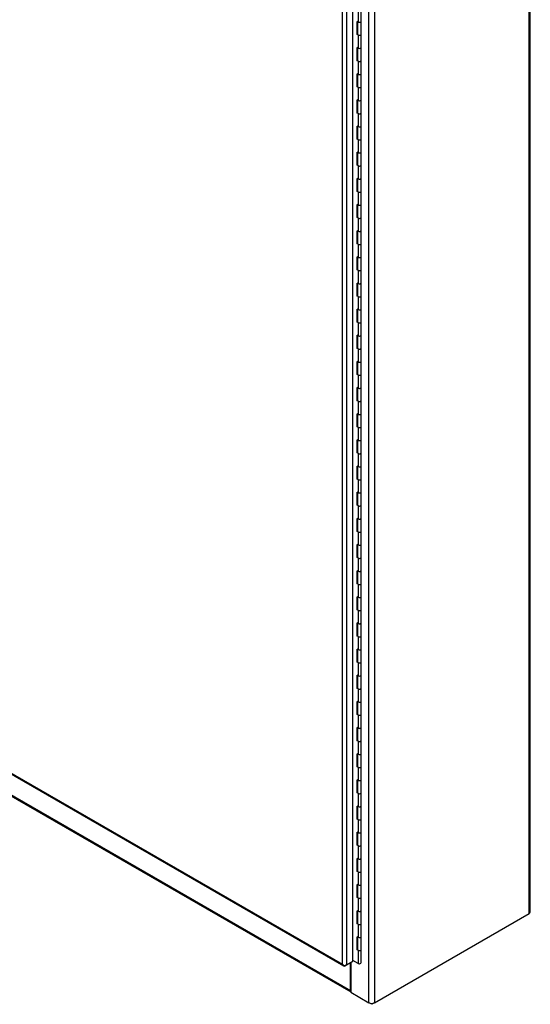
# Model space of a CAD drawing. Header units: inches. Extents: x 2 to 538, y -2 to 358.
# Tile 33 of 36: x 367 to 399, y 209 to 271. Entities that reach past the tile are written whole.
import ezdxf

# ---------------------------------------------------------------- set-up
doc = ezdxf.new("R2010")
doc.units = ezdxf.units.IN
doc.header["$MEASUREMENT"] = 0
for name, color, linetype in [('COM52825', 7, 'Continuous'), ('COM54578-80', 7, 'Continuous'), ('COM71126-1', 7, 'Continuous'), ('COM71133-1', 7, 'Continuous'), ('Default', 7, 'Continuous')]:
    doc.layers.add(name, color=color, linetype=linetype)

# ---------------------------------------------------------------- blocks, each defined once
blk = doc.blocks.new('SE5')
at = {"layer": 'COM52825', "color": 7, "linetype": 'Continuous'}
for p, q in [((387.601, 211.596), (387.601, 276.92)), ((387.863, 276.969), (387.863, 211.547)), ((388.26, 211.777), (388.26, 277.198)), ((362.23, 226.244), (387.601, 211.596)), ((362.268, 226.16), (387.682, 211.487)), ((387.601, 211.596), (387.601, 211.596)), ((387.601, 211.596), (387.601, 211.596)), ((387.601, 211.596), (387.601, 211.596)), ((387.601, 211.596), (387.601, 211.596)), ((387.601, 211.596), (387.601, 211.596)), ((387.689, 211.526), (387.669, 211.497)), ((387.863, 211.547), (387.774, 211.496)), ((387.863, 211.547), (388.26, 211.777)), ((388.262, 211.778), (388.26, 211.777)), ((388.262, 211.778), (388.262, 211.827))]:
    blk.add_line(p, q, dxfattribs=at)
for centre, radius, start, end in [((387.852, 211.817), 0.334, 221.30638, 243.55695), ((387.81, 211.666), 0.22, 198.62729, 230.09427)]:
    blk.add_arc(centre, radius, start, end, dxfattribs=at)
for centre, major_axis, start_param, end_param in [((387.774, 211.647), (0.092, 0.16), 2.9879, 3.926991), ((387.732, 211.623), (0.185, 0), 4.558696, 5.497787)]:
    blk.add_ellipse(centre, major_axis=major_axis, ratio=0.57735, start_param=start_param, end_param=end_param, dxfattribs=at)
at = {"layer": 'COM54578-80', "color": 7, "linetype": 'Continuous'}
for p, q in [((388.582, 271.246), (388.582, 270.429)), ((388.781, 270.477), (388.781, 271.294)), ((388.582, 270.429), (388.534, 270.456)), ((388.534, 269.641), (388.534, 270.456)), ((388.538, 270.454), (388.538, 269.689)), ((388.547, 270.449), (388.547, 269.661)), ((388.781, 269.661), (388.781, 270.478)), ((388.582, 269.613), (388.534, 269.641)), ((388.538, 269.689), (388.547, 269.684)), ((388.582, 269.613), (388.582, 268.796)), ((388.781, 268.844), (388.781, 269.661)), ((388.582, 268.796), (388.534, 268.823)), ((388.534, 268.008), (388.534, 268.823)), ((388.538, 268.821), (388.538, 268.056)), ((388.547, 268.816), (388.547, 268.028)), ((388.781, 268.028), (388.781, 268.845)), ((388.538, 268.056), (388.547, 268.051)), ((388.582, 267.98), (388.534, 268.008)), ((388.582, 267.98), (388.582, 267.163)), ((388.781, 267.211), (388.781, 268.028)), ((388.582, 267.163), (388.534, 267.19)), ((388.534, 266.375), (388.534, 267.19)), ((388.538, 267.188), (388.538, 266.423)), ((388.547, 267.183), (388.547, 266.395)), ((388.781, 266.395), (388.781, 267.212)), ((388.582, 266.347), (388.534, 266.375)), ((388.538, 266.423), (388.547, 266.418)), ((388.582, 266.347), (388.582, 265.53)), ((388.781, 265.578), (388.781, 266.395)), ((388.582, 265.53), (388.534, 265.557)), ((388.534, 264.742), (388.534, 265.557)), ((388.538, 265.555), (388.538, 264.79)), ((388.547, 265.55), (388.547, 264.762)), ((388.781, 264.762), (388.781, 265.579)), ((388.582, 264.714), (388.534, 264.742)), ((388.538, 264.79), (388.547, 264.785)), ((388.582, 264.714), (388.582, 263.897)), ((388.781, 263.945), (388.781, 264.762)), ((388.582, 263.897), (388.534, 263.924)), ((388.534, 263.109), (388.534, 263.924)), ((388.538, 263.922), (388.538, 263.157)), ((388.547, 263.917), (388.547, 263.129)), ((388.781, 263.129), (388.781, 263.946)), ((388.538, 263.157), (388.547, 263.152)), ((388.582, 263.081), (388.534, 263.109)), ((388.582, 263.081), (388.582, 262.264)), ((388.781, 262.312), (388.781, 263.129)), ((388.582, 262.264), (388.534, 262.291)), ((388.534, 261.476), (388.534, 262.291)), ((388.538, 262.289), (388.538, 261.524)), ((388.547, 262.284), (388.547, 261.496)), ((388.781, 261.496), (388.781, 262.313)), ((388.582, 261.448), (388.534, 261.476)), ((388.538, 261.524), (388.547, 261.519)), ((388.582, 261.448), (388.582, 260.631)), ((388.781, 260.679), (388.781, 261.496)), ((388.781, 259.863), (388.781, 260.68)), ((388.582, 260.631), (388.534, 260.658)), ((388.534, 259.843), (388.534, 260.658)), ((388.538, 260.656), (388.538, 259.891)), ((388.547, 260.651), (388.547, 259.863)), ((388.582, 259.815), (388.534, 259.843)), ((388.538, 259.891), (388.547, 259.886)), ((388.582, 259.815), (388.582, 258.998)), ((388.781, 259.046), (388.781, 259.863)), ((388.582, 258.998), (388.534, 259.025)), ((388.534, 258.21), (388.534, 259.025)), ((388.538, 259.023), (388.538, 258.258)), ((388.547, 259.018), (388.547, 258.23)), ((388.781, 258.23), (388.781, 259.047)), ((388.538, 258.258), (388.547, 258.253)), ((388.781, 257.413), (388.781, 258.23)), ((388.582, 258.182), (388.534, 258.21)), ((388.582, 258.182), (388.582, 257.365)), ((388.582, 257.365), (388.534, 257.392)), ((388.534, 256.577), (388.534, 257.392)), ((388.538, 257.39), (388.538, 256.625)), ((388.547, 257.385), (388.547, 256.597)), ((388.781, 256.597), (388.781, 257.414)), ((388.582, 256.549), (388.534, 256.577)), ((388.538, 256.625), (388.547, 256.62)), ((388.582, 256.549), (388.582, 255.732)), ((388.781, 255.78), (388.781, 256.597)), ((388.582, 255.732), (388.534, 255.759)), ((388.534, 254.944), (388.534, 255.759)), ((388.781, 254.964), (388.781, 255.781)), ((388.538, 255.757), (388.538, 254.992)), ((388.547, 255.752), (388.547, 254.964)), ((388.582, 254.916), (388.534, 254.944)), ((388.538, 254.992), (388.547, 254.987)), ((388.582, 254.916), (388.582, 254.099)), ((388.781, 254.147), (388.781, 254.964)), ((388.582, 254.099), (388.534, 254.126)), ((388.534, 253.311), (388.534, 254.126)), ((388.538, 254.124), (388.538, 253.359)), ((388.547, 254.119), (388.547, 253.331)), ((388.781, 253.331), (388.781, 254.148)), ((388.582, 253.283), (388.534, 253.311)), ((388.538, 253.359), (388.547, 253.354)), ((388.781, 252.514), (388.781, 253.331)), ((388.582, 253.283), (388.582, 252.466)), ((388.582, 252.466), (388.534, 252.493)), ((388.534, 251.678), (388.534, 252.493)), ((388.538, 252.491), (388.538, 251.726)), ((388.547, 252.486), (388.547, 251.698)), ((388.781, 251.698), (388.781, 252.515)), ((388.582, 251.65), (388.534, 251.678)), ((388.538, 251.726), (388.547, 251.721)), ((388.582, 251.65), (388.582, 250.833)), ((388.781, 250.881), (388.781, 251.698)), ((388.582, 250.833), (388.534, 250.861)), ((388.534, 250.045), (388.534, 250.861)), ((388.538, 250.858), (388.538, 250.093)), ((388.547, 250.853), (388.547, 250.065)), ((388.781, 250.065), (388.781, 250.882)), ((388.582, 250.017), (388.534, 250.045)), ((388.538, 250.093), (388.547, 250.088)), ((388.582, 250.017), (388.582, 249.2)), ((388.781, 249.248), (388.781, 250.065)), ((388.582, 249.2), (388.534, 249.228)), ((388.534, 248.412), (388.534, 249.228)), ((388.538, 249.225), (388.538, 248.46)), ((388.547, 249.22), (388.547, 248.432)), ((388.781, 248.432), (388.781, 249.249)), ((388.582, 248.384), (388.534, 248.412)), ((388.538, 248.46), (388.547, 248.455)), ((388.582, 248.384), (388.582, 247.567)), ((388.781, 247.615), (388.781, 248.432)), ((388.582, 247.567), (388.534, 247.595)), ((388.534, 246.779), (388.534, 247.595)), ((388.538, 247.592), (388.538, 246.827)), ((388.547, 247.587), (388.547, 246.799)), ((388.781, 246.799), (388.781, 247.616)), ((388.582, 246.751), (388.534, 246.779)), ((388.538, 246.827), (388.547, 246.822)), ((388.582, 246.751), (388.582, 245.934)), ((388.781, 245.982), (388.781, 246.799)), ((388.582, 245.934), (388.534, 245.962)), ((388.534, 245.146), (388.534, 245.962)), ((388.538, 245.959), (388.538, 245.194)), ((388.547, 245.954), (388.547, 245.166)), ((388.781, 245.166), (388.781, 245.983)), ((388.582, 245.118), (388.534, 245.146)), ((388.538, 245.194), (388.547, 245.189)), ((388.582, 245.118), (388.582, 244.301)), ((388.781, 244.349), (388.781, 245.166)), ((388.582, 244.301), (388.534, 244.329)), ((388.534, 243.513), (388.534, 244.329)), ((388.538, 244.326), (388.538, 243.561)), ((388.547, 244.321), (388.547, 243.533)), ((388.781, 243.533), (388.781, 244.35)), ((388.582, 243.485), (388.534, 243.513)), ((388.538, 243.561), (388.547, 243.556)), ((388.582, 243.485), (388.582, 242.668)), ((388.781, 242.716), (388.781, 243.533)), ((388.582, 242.668), (388.534, 242.696)), ((388.534, 241.88), (388.534, 242.696)), ((388.538, 242.693), (388.538, 241.928)), ((388.547, 242.688), (388.547, 241.9)), ((388.781, 241.9), (388.781, 242.717)), ((388.582, 241.852), (388.534, 241.88)), ((388.538, 241.928), (388.547, 241.923)), ((388.582, 241.852), (388.582, 241.035)), ((388.781, 241.083), (388.781, 241.9)), ((388.582, 241.035), (388.534, 241.063)), ((388.534, 240.247), (388.534, 241.063)), ((388.538, 241.06), (388.538, 240.295)), ((388.547, 241.055), (388.547, 240.267)), ((388.781, 240.267), (388.781, 241.084)), ((388.582, 240.219), (388.534, 240.247)), ((388.538, 240.295), (388.547, 240.29)), ((388.582, 240.219), (388.582, 239.402)), ((388.781, 239.45), (388.781, 240.267)), ((388.582, 239.402), (388.534, 239.43)), ((388.534, 238.614), (388.534, 239.43)), ((388.538, 239.427), (388.538, 238.662)), ((388.547, 239.422), (388.547, 238.634)), ((388.781, 238.634), (388.781, 239.451)), ((388.582, 238.586), (388.534, 238.614)), ((388.538, 238.662), (388.547, 238.657)), ((388.582, 238.586), (388.582, 237.769)), ((388.781, 237.817), (388.781, 238.634)), ((388.582, 237.769), (388.534, 237.797)), ((388.534, 236.981), (388.534, 237.797)), ((388.538, 237.794), (388.538, 237.029)), ((388.547, 237.789), (388.547, 237.001)), ((388.781, 237.001), (388.781, 237.818)), ((388.582, 236.953), (388.534, 236.981)), ((388.538, 237.029), (388.547, 237.024)), ((388.582, 236.953), (388.582, 236.136)), ((388.781, 236.184), (388.781, 237.001)), ((388.582, 236.136), (388.534, 236.164)), ((388.534, 235.348), (388.534, 236.164)), ((388.538, 236.161), (388.538, 235.396)), ((388.547, 236.156), (388.547, 235.368)), ((388.781, 235.368), (388.781, 236.185)), ((388.582, 235.32), (388.534, 235.348)), ((388.538, 235.396), (388.547, 235.391)), ((388.582, 235.32), (388.582, 234.503)), ((388.781, 234.551), (388.781, 235.368)), ((388.582, 234.503), (388.534, 234.531)), ((388.534, 233.715), (388.534, 234.531)), ((388.538, 234.528), (388.538, 233.763)), ((388.547, 234.523), (388.547, 233.735)), ((388.781, 233.735), (388.781, 234.552)), ((388.582, 233.687), (388.534, 233.715)), ((388.538, 233.763), (388.547, 233.758)), ((388.582, 233.687), (388.582, 232.87)), ((388.781, 232.918), (388.781, 233.735)), ((388.582, 232.87), (388.534, 232.898)), ((388.534, 232.082), (388.534, 232.898)), ((388.538, 232.895), (388.538, 232.13)), ((388.547, 232.89), (388.547, 232.102)), ((388.781, 232.102), (388.781, 232.919)), ((388.582, 232.054), (388.534, 232.082)), ((388.538, 232.13), (388.547, 232.125)), ((388.582, 232.054), (388.582, 231.237)), ((388.781, 231.285), (388.781, 232.102)), ((388.582, 231.237), (388.534, 231.265)), ((388.534, 230.449), (388.534, 231.265)), ((388.538, 231.262), (388.538, 230.497)), ((388.547, 231.257), (388.547, 230.469)), ((388.781, 230.469), (388.781, 231.286)), ((388.582, 230.421), (388.534, 230.449)), ((388.538, 230.497), (388.547, 230.492)), ((388.582, 230.421), (388.582, 229.604)), ((388.781, 229.652), (388.781, 230.469)), ((388.582, 229.604), (388.534, 229.632)), ((388.534, 228.816), (388.534, 229.632)), ((388.538, 229.629), (388.538, 228.864)), ((388.547, 229.624), (388.547, 228.836)), ((388.781, 228.836), (388.781, 229.653)), ((388.582, 228.788), (388.534, 228.816)), ((388.538, 228.864), (388.547, 228.859)), ((388.582, 228.788), (388.582, 227.971)), ((388.781, 228.019), (388.781, 228.836)), ((388.582, 227.971), (388.534, 227.999)), ((388.534, 227.183), (388.534, 227.999)), ((388.538, 227.996), (388.538, 227.231)), ((388.547, 227.991), (388.547, 227.203)), ((388.781, 227.203), (388.781, 228.02)), ((388.582, 227.155), (388.534, 227.183)), ((388.538, 227.231), (388.547, 227.226)), ((388.582, 227.155), (388.582, 226.338)), ((388.781, 226.386), (388.781, 227.203)), ((388.582, 226.338), (388.534, 226.366)), ((388.534, 225.55), (388.534, 226.366)), ((388.538, 226.363), (388.538, 225.598)), ((388.547, 226.358), (388.547, 225.57)), ((388.781, 225.57), (388.781, 226.387)), ((388.582, 225.522), (388.534, 225.55)), ((388.538, 225.598), (388.547, 225.593)), ((388.582, 225.522), (388.582, 224.705)), ((388.781, 224.753), (388.781, 225.57)), ((388.582, 224.705), (388.534, 224.733)), ((388.534, 223.917), (388.534, 224.733)), ((388.538, 224.73), (388.538, 223.965)), ((388.547, 224.725), (388.547, 223.937)), ((388.781, 223.937), (388.781, 224.754)), ((388.582, 223.889), (388.534, 223.917)), ((388.538, 223.965), (388.547, 223.96)), ((388.582, 223.889), (388.582, 223.072)), ((388.781, 223.12), (388.781, 223.937)), ((388.582, 223.072), (388.534, 223.1)), ((388.534, 222.284), (388.534, 223.1)), ((388.538, 223.097), (388.538, 222.332)), ((388.547, 223.092), (388.547, 222.304)), ((388.781, 222.304), (388.781, 223.121)), ((388.582, 222.256), (388.534, 222.284)), ((388.538, 222.332), (388.547, 222.327)), ((388.582, 222.256), (388.582, 221.439)), ((388.781, 221.487), (388.781, 222.304)), ((388.582, 221.439), (388.534, 221.467)), ((388.534, 220.651), (388.534, 221.467)), ((388.538, 221.464), (388.538, 220.699)), ((388.547, 221.459), (388.547, 220.671)), ((388.781, 220.671), (388.781, 221.488)), ((388.582, 220.623), (388.534, 220.651)), ((388.538, 220.699), (388.547, 220.694)), ((388.582, 220.623), (388.582, 219.806)), ((388.781, 219.854), (388.781, 220.671)), ((388.582, 219.806), (388.534, 219.834)), ((388.534, 219.018), (388.534, 219.834)), ((388.538, 219.831), (388.538, 219.066)), ((388.547, 219.826), (388.547, 219.038)), ((388.781, 219.038), (388.781, 219.855)), ((388.582, 218.99), (388.534, 219.018)), ((388.538, 219.066), (388.547, 219.061)), ((388.582, 218.99), (388.582, 218.173)), ((388.781, 218.221), (388.781, 219.038)), ((388.582, 218.173), (388.534, 218.201)), ((388.534, 217.385), (388.534, 218.201)), ((388.538, 218.198), (388.538, 217.433)), ((388.547, 218.193), (388.547, 217.405)), ((388.781, 217.405), (388.781, 218.222)), ((388.582, 217.357), (388.534, 217.385)), ((388.538, 217.433), (388.547, 217.428)), ((388.582, 217.357), (388.582, 216.54)), ((388.781, 216.588), (388.781, 217.405)), ((388.582, 216.54), (388.534, 216.568)), ((388.534, 215.752), (388.534, 216.568)), ((388.538, 216.565), (388.538, 215.8)), ((388.547, 216.56), (388.547, 215.772)), ((388.781, 215.772), (388.781, 216.589)), ((388.538, 215.8), (388.547, 215.795)), ((388.582, 215.724), (388.534, 215.752)), ((388.582, 215.724), (388.582, 214.907)), ((388.781, 214.955), (388.781, 215.772)), ((388.582, 214.907), (388.534, 214.935)), ((388.534, 214.119), (388.534, 214.935)), ((388.538, 214.932), (388.538, 214.167)), ((388.547, 214.927), (388.547, 214.139)), ((388.781, 214.139), (388.781, 214.956)), ((388.582, 214.091), (388.534, 214.119)), ((388.538, 214.167), (388.547, 214.162)), ((388.582, 214.091), (388.582, 213.274)), ((388.781, 213.322), (388.781, 214.139)), ((388.534, 212.486), (388.534, 213.302)), ((388.582, 213.274), (388.534, 213.302)), ((388.538, 213.299), (388.538, 212.534)), ((388.547, 213.294), (388.547, 212.506)), ((388.781, 212.506), (388.781, 213.323)), ((388.582, 212.458), (388.534, 212.486)), ((388.538, 212.534), (388.547, 212.529)), ((388.582, 212.458), (388.582, 211.642)), ((388.781, 211.69), (388.781, 212.506)), ((388.582, 211.642), (388.26, 211.828))]:
    blk.add_line(p, q, dxfattribs=at)
for centre, major_axis, start_param, end_param in [((388.664, 270.478), (-0.117, 0), 0, 3.141593), ((388.664, 270.477), (-0.117, 0), 0.785398, 3.141593), ((388.664, 269.661), (0.135, 0), -3.507377, -3.404676), ((388.664, 269.661), (-0.117, 0), 0, 3.141593), ((388.664, 269.661), (-0.117, 0), 0.785398, 3.141593), ((388.664, 268.845), (-0.117, 0), 0.783092, 3.141593), ((388.664, 268.844), (-0.117, 0), 0.785398, 3.141593), ((388.664, 268.028), (0.135, 0), -3.507377, -3.404676), ((388.664, 268.028), (-0.117, 0), 0, 3.141593), ((388.664, 268.028), (-0.117, 0), 0.785398, 3.141593), ((388.664, 267.212), (-0.117, 0), 0, 3.141593), ((388.664, 267.211), (-0.117, 0), 0.785398, 3.141593), ((388.664, 266.395), (0.135, 0), -3.507377, -3.404676), ((388.45, 266.711), (-0.076, 0.132), 4.366763, 4.535551), ((388.45, 266.711), (-0.076, 0.132), 3.31843, 3.487219), ((388.494, 266.737), (0.076, -0.132), -0.360117, -0.292582), ((388.664, 266.395), (-0.117, 0), 0, 3.141593), ((388.664, 266.395), (-0.117, 0), 0.785398, 3.141593), ((388.664, 265.579), (-0.117, 0), 0, 3.141593), ((388.664, 265.578), (-0.117, 0), 0.785398, 3.141593), ((388.664, 264.762), (0.135, 0), -3.507377, -3.404676), ((388.664, 264.762), (-0.117, 0), 0, 3.141593), ((388.664, 264.762), (-0.117, 0), 0.785398, 3.141593), ((388.664, 263.946), (-0.117, 0), 0.783092, 3.141593), ((388.664, 263.945), (-0.117, 0), 0.785398, 3.141593), ((388.664, 263.129), (0.135, 0), -3.507377, -3.404676), ((388.664, 263.129), (-0.117, 0), 0, 3.141593), ((388.664, 263.129), (-0.117, 0), 0.785398, 3.141593), ((388.664, 262.313), (-0.117, 0), 0, 3.141593), ((388.664, 262.312), (-0.117, 0), 0.785398, 3.141593), ((388.664, 261.496), (0.135, 0), -3.507377, -3.404676), ((388.45, 261.812), (-0.076, 0.132), 4.366763, 4.535551), ((388.45, 261.812), (-0.076, 0.132), 3.31843, 3.487219), ((388.494, 261.838), (0.076, -0.132), -0.360117, -0.292582), ((388.664, 261.496), (-0.117, 0), 0, 3.141593), ((388.664, 261.496), (-0.117, 0), 0.785398, 3.141593), ((388.664, 260.68), (-0.117, 0), 0.783092, 3.141593), ((388.664, 260.679), (-0.117, 0), 0.785398, 3.141593), ((388.664, 259.863), (0.135, 0), -3.507377, -3.404676), ((388.664, 259.863), (-0.117, 0), 0, 3.141593), ((388.664, 259.863), (-0.117, 0), 0.785398, 3.141593), ((388.664, 259.047), (-0.117, 0), 0, 3.141593), ((388.664, 259.046), (-0.117, 0), 0.785398, 3.141593), ((388.664, 258.23), (0.135, 0), -3.507377, -3.404676), ((388.664, 258.23), (-0.117, 0), 0, 3.141593), ((388.664, 258.23), (-0.117, 0), 0.785398, 3.141593), ((388.664, 257.414), (-0.117, 0), 0.783092, 3.141593), ((388.664, 257.413), (-0.117, 0), 0.785398, 3.141593), ((388.664, 256.597), (0.135, 0), -3.507377, -3.404676), ((388.45, 256.913), (-0.076, 0.132), 4.366763, 4.535551), ((388.45, 256.913), (-0.076, 0.132), 3.31843, 3.487219), ((388.494, 256.939), (0.076, -0.132), -0.360117, -0.292582), ((388.664, 256.597), (-0.117, 0), 0, 3.141593), ((388.664, 256.597), (-0.117, 0), 0.785398, 3.141593), ((388.664, 255.781), (-0.117, 0), 0, 3.141593), ((388.664, 255.78), (-0.117, 0), 0.785398, 3.141593), ((388.664, 254.964), (0.135, 0), -3.507377, -3.404676), ((388.664, 254.964), (-0.117, 0), 0, 3.141593), ((388.664, 254.964), (-0.117, 0), 0.785398, 3.141593), ((388.664, 254.148), (-0.117, 0), 0.783092, 3.141593), ((388.664, 254.147), (-0.117, 0), 0.785398, 3.141593), ((388.664, 253.331), (0.135, 0), -3.507377, -3.404676), ((388.664, 253.331), (-0.117, 0), 0, 3.141593), ((388.664, 253.331), (-0.117, 0), 0.785398, 3.141593), ((388.664, 252.515), (-0.117, 0), 0.783092, 3.141593), ((388.664, 252.514), (-0.117, 0), 0.785398, 3.141593), ((388.664, 251.698), (0.135, 0), -3.507377, -3.404676), ((388.45, 252.014), (-0.076, 0.132), 4.366763, 4.535551), ((388.45, 252.014), (-0.076, 0.132), 3.31843, 3.487219), ((388.494, 252.04), (0.076, -0.132), -0.360117, -0.292582), ((388.664, 251.698), (-0.117, 0), 0, 3.141593), ((388.664, 251.698), (-0.117, 0), 0.785398, 3.141593), ((388.664, 250.882), (-0.117, 0), 0, 3.141593), ((388.664, 250.881), (-0.117, 0), 0.785398, 3.141593), ((388.664, 250.065), (0.135, 0), -3.507377, -3.404676), ((388.664, 250.065), (-0.117, 0), 0, 3.141593), ((388.664, 250.065), (-0.117, 0), 0.785398, 3.141593), ((388.664, 249.249), (-0.117, 0), 0, 3.141593), ((388.664, 249.248), (-0.117, 0), 0.785398, 3.141593), ((388.664, 248.432), (0.135, 0), -3.507377, -3.404676), ((388.664, 248.432), (-0.117, 0), 0, 3.141593), ((388.664, 248.432), (-0.117, 0), 0.785398, 3.141593), ((388.664, 247.616), (-0.117, 0), 0, 3.141593), ((388.664, 247.615), (-0.117, 0), 0.785398, 3.141593), ((388.664, 246.799), (0.135, 0), -3.507377, -3.404676), ((388.45, 247.115), (-0.076, 0.132), 4.366763, 4.535551), ((388.45, 247.115), (-0.076, 0.132), 3.31843, 3.487219), ((388.494, 247.141), (0.076, -0.132), -0.360117, -0.292582), ((388.664, 246.799), (-0.117, 0), 0, 3.141593), ((388.664, 246.799), (-0.117, 0), 0.785398, 3.141593), ((388.664, 245.983), (-0.117, 0), 0, 3.141593), ((388.664, 245.982), (-0.117, 0), 0.785398, 3.141593), ((388.664, 245.166), (0.135, 0), -3.507377, -3.404676), ((388.664, 245.166), (-0.117, 0), 0, 3.141593), ((388.664, 245.166), (-0.117, 0), 0.785398, 3.141593), ((388.664, 244.35), (-0.117, 0), 0.783092, 3.141593), ((388.664, 244.349), (-0.117, 0), 0.785398, 3.141593), ((388.664, 243.533), (0.135, 0), -3.507377, -3.404676), ((388.664, 243.533), (-0.117, 0), 0, 3.141593), ((388.664, 243.533), (-0.117, 0), 0.785398, 3.141593), ((388.45, 242.217), (-0.076, 0.132), 4.366763, 4.535551), ((388.664, 242.717), (-0.117, 0), 0.783092, 3.141593), ((388.664, 242.716), (-0.117, 0), 0.785398, 3.141593), ((388.664, 241.9), (0.135, 0), -3.507377, -3.404676), ((388.45, 242.217), (-0.076, 0.132), 3.31843, 3.487219), ((388.494, 242.242), (0.076, -0.132), -0.360117, -0.292582), ((388.664, 241.9), (-0.117, 0), 0, 3.141593), ((388.664, 241.9), (-0.117, 0), 0.785398, 3.141593), ((388.664, 241.084), (-0.117, 0), 0.783092, 3.141593), ((388.664, 241.083), (-0.117, 0), 0.785398, 3.141593), ((388.664, 240.267), (0.135, 0), -3.507377, -3.404676), ((388.664, 240.267), (-0.117, 0), 0, 3.141593), ((388.664, 240.267), (-0.117, 0), 0.785398, 3.141593), ((388.664, 239.451), (-0.117, 0), 0, 3.141593), ((388.664, 239.45), (-0.117, 0), 0.785398, 3.141593), ((388.664, 238.634), (0.135, 0), -3.507377, -3.404676), ((388.664, 238.634), (-0.117, 0), 0, 3.141593), ((388.664, 238.634), (-0.117, 0), 0.785398, 3.141593), ((388.45, 237.318), (-0.076, 0.132), 4.366763, 4.535551), ((388.664, 237.818), (-0.117, 0), 0.783092, 3.141593), ((388.664, 237.817), (-0.117, 0), 0.785398, 3.141593), ((388.664, 237.001), (0.135, 0), -3.507377, -3.404676), ((388.45, 237.318), (-0.076, 0.132), 3.31843, 3.487219), ((388.494, 237.343), (0.076, -0.132), -0.360117, -0.292582), ((388.664, 237.001), (-0.117, 0), 0, 3.141593), ((388.664, 237.001), (-0.117, 0), 0.785398, 3.141593), ((388.664, 236.185), (-0.117, 0), 0.783092, 3.141593), ((388.664, 236.184), (-0.117, 0), 0.785398, 3.141593), ((388.664, 235.368), (0.135, 0), -3.507377, -3.404676), ((388.664, 235.368), (-0.117, 0), 0, 3.141593), ((388.664, 235.368), (-0.117, 0), 0.785398, 3.141593), ((388.664, 234.552), (-0.117, 0), 0.783092, 3.141593), ((388.664, 234.551), (-0.117, 0), 0.785398, 3.141593), ((388.664, 233.735), (0.135, 0), -3.507377, -3.404676), ((388.664, 233.735), (-0.117, 0), 0, 3.141593), ((388.664, 233.735), (-0.117, 0), 0.785398, 3.141593), ((388.45, 232.419), (-0.076, 0.132), 4.366763, 4.535551), ((388.664, 232.919), (-0.117, 0), 0.783092, 3.141593), ((388.664, 232.918), (-0.117, 0), 0.785398, 3.141593), ((388.664, 232.102), (0.135, 0), -3.507377, -3.404676), ((388.45, 232.419), (-0.076, 0.132), 3.31843, 3.487219), ((388.494, 232.444), (0.076, -0.132), -0.360117, -0.292582), ((388.664, 232.102), (-0.117, 0), 0, 3.141593), ((388.664, 232.102), (-0.117, 0), 0.785398, 3.141593), ((388.664, 231.286), (-0.117, 0), 0.783092, 3.141593), ((388.664, 231.285), (-0.117, 0), 0.785398, 3.141593), ((388.664, 230.469), (0.135, 0), -3.507377, -3.404676), ((388.664, 230.469), (-0.117, 0), 0, 3.141593), ((388.664, 230.469), (-0.117, 0), 0.785398, 3.141593), ((388.664, 229.653), (-0.117, 0), 0.783092, 3.141593), ((388.664, 229.652), (-0.117, 0), 0.785398, 3.141593), ((388.664, 228.836), (0.135, 0), -3.507377, -3.404676), ((388.664, 228.836), (-0.117, 0), 0, 3.141593), ((388.664, 228.836), (-0.117, 0), 0.785398, 3.141593), ((388.45, 227.52), (-0.076, 0.132), 4.366763, 4.535551), ((388.664, 228.02), (-0.117, 0), 0.783092, 3.141593), ((388.664, 228.019), (-0.117, 0), 0.785398, 3.141593), ((388.664, 227.203), (0.135, 0), -3.507377, -3.404676), ((388.45, 227.52), (-0.076, 0.132), 3.31843, 3.487219), ((388.494, 227.545), (0.076, -0.132), -0.360117, -0.292601), ((388.664, 227.203), (-0.117, 0), 0, 3.141593), ((388.664, 227.203), (-0.117, 0), 0.785398, 3.141593), ((388.664, 226.387), (-0.117, 0), 0.783092, 3.141593), ((388.664, 226.386), (-0.117, 0), 0.785398, 3.141593), ((388.664, 225.57), (0.135, 0), -3.507377, -3.404676), ((388.664, 225.57), (-0.117, 0), 0, 3.141593), ((388.664, 225.57), (-0.117, 0), 0.785398, 3.141593), ((388.664, 224.754), (-0.117, 0), 0.783092, 3.141593), ((388.664, 224.753), (-0.117, 0), 0.785398, 3.141593), ((388.664, 223.937), (0.135, 0), -3.507377, -3.404676), ((388.664, 223.937), (-0.117, 0), 0, 3.141593), ((388.664, 223.937), (-0.117, 0), 0.785398, 3.141593), ((388.45, 222.621), (-0.076, 0.132), 4.366763, 4.535551), ((388.664, 223.121), (-0.117, 0), 0, 3.141593), ((388.664, 223.12), (-0.117, 0), 0.785398, 3.141593), ((388.664, 222.304), (0.135, 0), -3.507377, -3.404676), ((388.45, 222.621), (-0.076, 0.132), 3.31843, 3.487219), ((388.494, 222.646), (0.076, -0.132), -0.360117, -0.29256), ((388.664, 222.304), (-0.117, 0), 0, 3.141593), ((388.664, 222.304), (-0.117, 0), 0.785398, 3.141593), ((388.664, 221.488), (-0.117, 0), 0.783092, 3.141593), ((388.664, 221.487), (-0.117, 0), 0.785398, 3.141593), ((388.664, 220.671), (0.135, 0), -3.507377, -3.404676), ((388.664, 220.671), (-0.117, 0), 0, 3.141593), ((388.664, 220.671), (-0.117, 0), 0.785398, 3.141593), ((388.664, 219.855), (-0.117, 0), 0, 3.141593), ((388.664, 219.854), (-0.117, 0), 0.785398, 3.141593), ((388.664, 219.038), (0.135, 0), -3.507377, -3.404676), ((388.664, 219.038), (-0.117, 0), 0, 3.141593), ((388.664, 219.038), (-0.117, 0), 0.785398, 3.141593), ((388.45, 217.722), (-0.076, 0.132), 4.366763, 4.535551), ((388.664, 218.222), (-0.117, 0), 0, 3.141593), ((388.664, 218.221), (-0.117, 0), 0.785398, 3.141593), ((388.664, 217.405), (0.135, 0), -3.507377, -3.404676), ((388.45, 217.722), (-0.076, 0.132), 3.31843, 3.487219), ((388.494, 217.747), (0.076, -0.132), -0.360117, -0.292606), ((388.664, 217.405), (-0.117, 0), 0, 3.141593), ((388.664, 217.405), (-0.117, 0), 0.785398, 3.141593), ((388.664, 216.589), (-0.117, 0), 0.783092, 3.141593), ((388.664, 216.588), (-0.117, 0), 0.785398, 3.141593), ((388.664, 215.772), (0.135, 0), -3.507377, -3.404676), ((388.664, 215.772), (-0.117, 0), 0, 3.141593), ((388.664, 215.772), (-0.117, 0), 0.785398, 3.141593), ((388.664, 214.956), (-0.117, 0), 0.783092, 3.141593), ((388.664, 214.955), (-0.117, 0), 0.785398, 3.141593), ((388.664, 214.139), (0.135, 0), -3.507377, -3.404676), ((388.664, 214.139), (-0.117, 0), 0, 3.141593), ((388.664, 214.139), (-0.117, 0), 0.785398, 3.141593), ((388.45, 212.823), (-0.076, 0.132), 4.366763, 4.535551), ((388.664, 213.323), (-0.117, 0), 0.783092, 3.141593), ((388.664, 213.322), (-0.117, 0), 0.785398, 3.141593), ((388.664, 212.506), (0.135, 0), -3.507377, -3.404676), ((388.45, 212.823), (-0.076, 0.132), 3.31843, 3.487219), ((388.494, 212.848), (0.076, -0.132), -0.360117, -0.292555), ((388.664, 212.506), (-0.117, 0), 0, 3.141593), ((388.664, 212.506), (-0.117, 0), 0.785398, 3.141593), ((388.664, 211.69), (-0.117, 0), 0.785398, 3.141593), ((388.664, 211.651), (0.05, 0), 4.60183, 4.822948)]:
    blk.add_ellipse(centre, major_axis=major_axis, ratio=0.57735, start_param=start_param, end_param=end_param, dxfattribs=at)
at = {"layer": 'COM71126-1', "color": 7, "linetype": 'Continuous'}
for p, q in [((399.248, 214.753), (399.248, 284.869)), ((399.322, 214.855), (399.322, 284.972)), ((389.261, 209.19), (389.261, 279.307)), ((389.614, 279.307), (389.614, 209.19)), ((389.614, 209.19), (399.248, 214.753)), ((388.133, 211.703), (388.133, 209.842)), ((388.133, 209.842), (389.261, 209.19))]:
    blk.add_line(p, q, dxfattribs=at)
for centre, start_param, end_param in [((399.072, 214.855), 2.356194, 3.141593), ((389.437, 209.293), 0.785398, 2.356194)]:
    blk.add_ellipse(centre, major_axis=(-0.25, 0), ratio=0.57735, start_param=start_param, end_param=end_param, dxfattribs=at)
at = {"layer": 'COM71133-1', "color": 7, "linetype": 'Continuous'}
for p, q in [((336.714, 239.63), (388.111, 209.956)), ((336.765, 239.516), (388.133, 209.859)), ((388.111, 209.956), (388.111, 211.691)), ((389.437, 209.088), (389.261, 209.19)), ((389.614, 209.19), (389.437, 209.088)), ((389.437, 209.088), (389.437, 209.148))]:
    blk.add_line(p, q, dxfattribs=at)
blk.add_ellipse((388.288, 210.058), major_axis=(0.125, 0.217), ratio=0.57735, start_param=2.356194, end_param=2.851129, dxfattribs=at)

msp = doc.modelspace()

# ---------------------------------------------------------------- block references
at = {"layer": 'Default'}
msp.add_blockref('SE5', (0, 0), dxfattribs=at)

doc.saveas('drawing.dxf')
